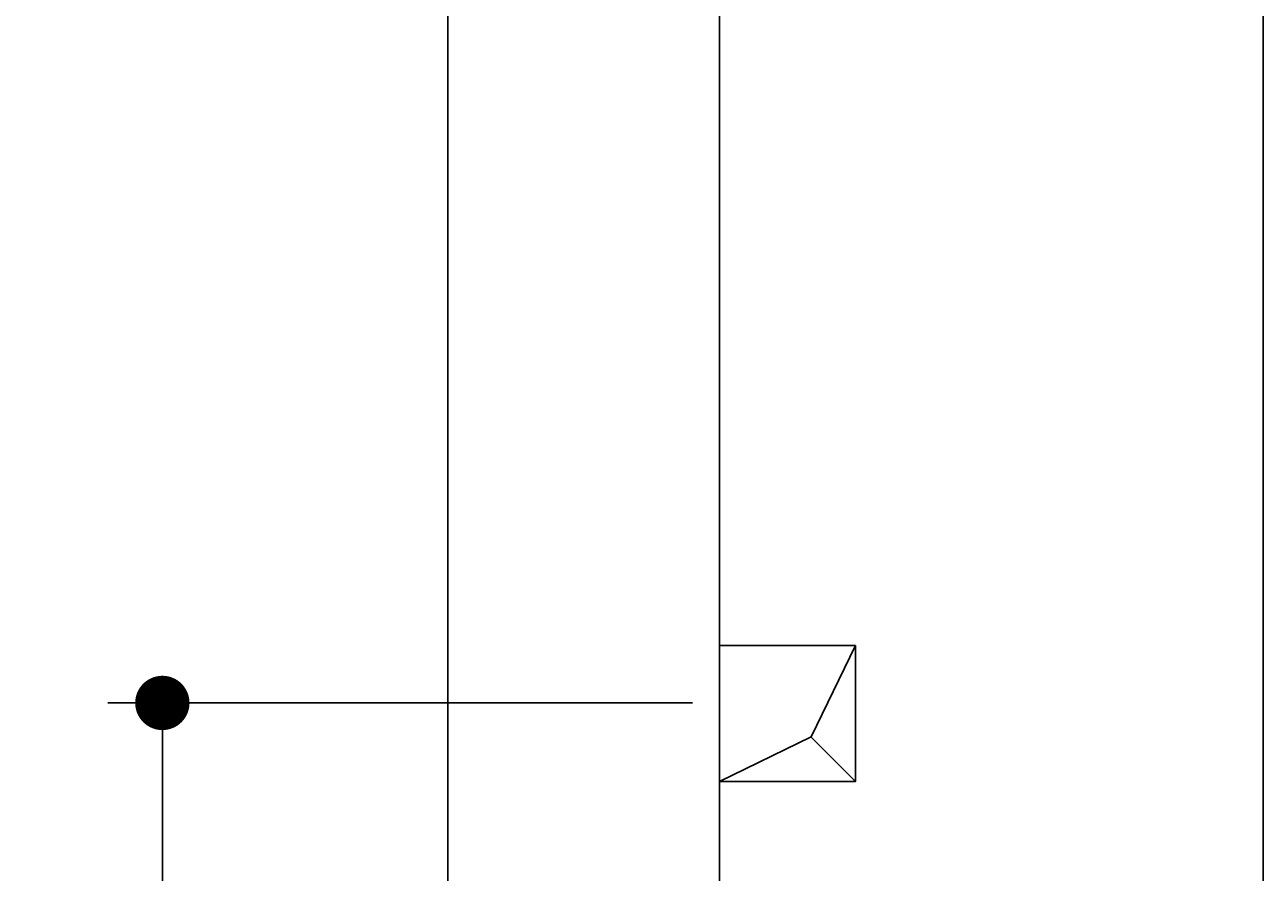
# Model space of a CAD drawing. Extents: x 562 to 7231, y 6017 to 11876.
# Tile 6 of 66: x 562 to 1473, y 9041 to 9665. Entities that reach past the tile are written whole.
import ezdxf

# ---------------------------------------------------------------- set-up
doc = ezdxf.new("R2010")
doc.units = 0
doc.layers.get('0').update_dxf_attribs({"linetype": 'CONTINUOUS'})
doc.layers.get('DEFPOINTS').update_dxf_attribs({"linetype": 'CONTINUOUS'})
doc.layers.add('4', color=3, linetype='CONTINUOUS')
doc.layers.add('BREAKTHROUGH', color=1, linetype='CONTINUOUS')
doc.styles.get("Standard").update_dxf_attribs({"font": 'ISOCP.SHX'})
doc.dimstyles.get("Standard").update_dxf_attribs({"dimtxt": 6, "dimasz": 10, "dimexe": 0.18, "dimexo": 0.0625, "dimgap": 2, "dimtad": 1, "dimzin": 0, "dimcen": 0.09, "dimazin": 3, "dimtfac": 1, "dimtofl": 0, "dimtmove": 0, "dimatfit": 3})

# ---------------------------------------------------------------- blocks, each defined once
blk = doc.blocks.new('PUNKT')
at = {"layer": '4', "color": 0, "linetype": 'BYBLOCK'}
blk.add_line((-0.5, 0), (-1, 0), dxfattribs=at)
at = {"layer": '4', "color": 0, "linetype": 'BYBLOCK', "const_width": 0.5}
blk.add_lwpolyline([(-0.25, 0, 1), (0.25, 0, 1)], format="xyb", close=True, dxfattribs=at)
blk = doc.blocks.new('*U26')
at = {"layer": '4', "color": 2}
blk.add_text('100', height=70, rotation=90, dxfattribs=at).set_placement((632.77, 8599.37))
blk = doc.blocks.new('*D6')
at = {"layer": '4'}
for p, q in [((1052.77, 9165.9), (622.77, 9165.9)), ((662.77, 8205.9), (662.77, 9125.9)), ((852.77, 8165.9), (622.77, 8165.9))]:
    blk.add_line(p, q, dxfattribs=at)
at = {"layer": 'DEFPOINTS', "color": 0}
for p in [(662.77, 9165.9), (1072.77, 9165.9), (872.77, 8165.9)]:
    blk.add_point(p, dxfattribs=at)
blk.add_blockref('*U26', (0, 0))
at = {"layer": '4', "xscale": 40, "yscale": 40, "zscale": 40}
for p, rotation in [((662.77, 9165.9), 90), ((662.77, 8165.9), 270)]:
    blk.add_blockref('PUNKT', p, dxfattribs=dict(at, rotation=rotation))

msp = doc.modelspace()

# ---------------------------------------------------------------- linework, layer by layer
for p, q in [((872.775, 6265.902), (872.775, 11565.902)), ((1072.775, 11365.902), (1072.775, 6515.902)), ((1472.775, 8758.018), (1472.775, 10083.018))]:
    msp.add_line(p, q)
at = {"layer": 'BREAKTHROUGH'}
for p, q in [((1140.148, 9141.036), (1172.775, 9208.083)), ((1072.775, 9108.083), (1140.148, 9141.036)), ((1139.929, 9140.929), (1172.775, 9108.083))]:
    msp.add_line(p, q, dxfattribs=at)
msp.add_lwpolyline([(1172.775, 9208.083), (1072.775, 9208.083), (1072.775, 9108.083), (1172.775, 9108.083)], close=True, dxfattribs=at)

# ---------------------------------------------------------------- dimensions: what is measured, and where the dimension line sits
at = {"layer": '4'}
dim = msp.add_linear_dim(base=(662.772, 9165.902), p1=(872.775, 8165.902), p2=(1072.775, 9165.902), angle=90, dimstyle='Standard', dxfattribs=at)
dim.commit()
dim.dimension.update_dxf_attribs({"geometry": '*D6', "text_midpoint": (597.772, 8665.902)})

doc.saveas('drawing.dxf')
